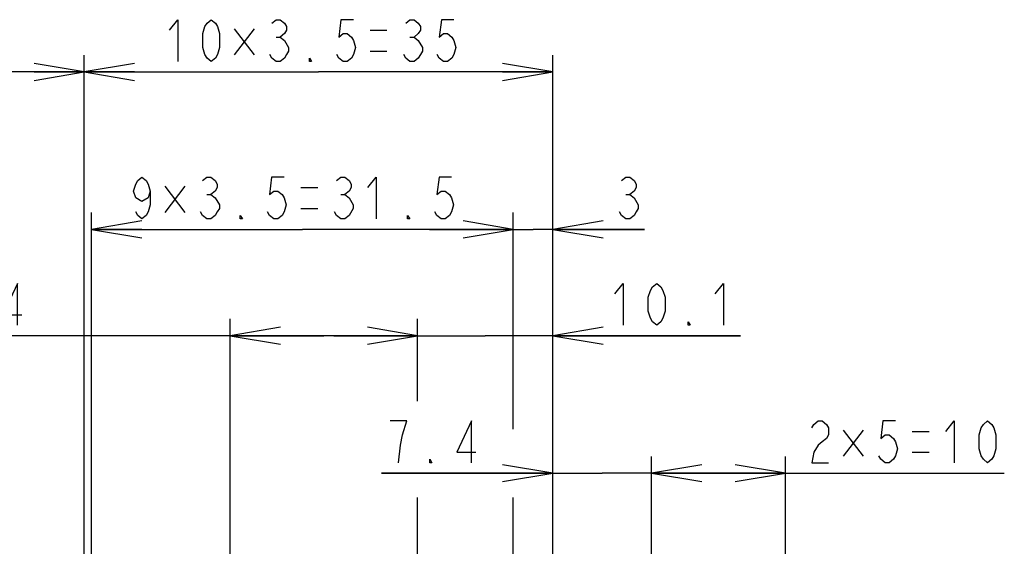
# Model space of a CAD drawing. Extents: x 30 to 410, y 12 to 287.
# Tile 13 of 19: x 217 to 276, y 113 to 144. Entities that reach past the tile are written whole.
import ezdxf

# ---------------------------------------------------------------- set-up
doc = ezdxf.new("R2010")
doc.units = 0
doc.header["$LTSCALE"] = 23.1
doc.layers.get('0').update_dxf_attribs({"linetype": 'CONTINUOUS'})
doc.layers.add('ALL_DIM', color=7, linetype='CONTINUOUS')
doc.dimstyles.get("Standard").update_dxf_attribs({"dimtxt": 2.5, "dimasz": 2.5, "dimexe": 1.25, "dimexo": 0.625, "dimtad": 1, "dimcen": 2.5, "dimazin": 3, "dimtfac": 1, "dimtmove": 0, "dimatfit": 3})

# ---------------------------------------------------------------- blocks, each defined once
blk = doc.blocks.new('_OPEN')
at = {"color": 0, "linetype": 'BYBLOCK'}
for p, q in [((0, 0), (-1, 0.167)), ((-1, -0.167), (0, 0)), ((-1, 0), (0, 0))]:
    blk.add_line(p, q, dxfattribs=at)
blk = doc.blocks.new('*D26')
at = {"layer": 'ALL_DIM', "color": 2, "linetype": 'CONTINUOUS'}
for p, q in [((254.614, 85.138), (254.614, 118.165)), ((262.614, 85.138), (262.614, 118.165)), ((254.614, 117.165), (258.614, 117.165)), ((262.614, 117.165), (258.614, 117.165)), ((258.614, 117.165), (275.699, 117.165))]:
    blk.add_line(p, q, dxfattribs=at)
at = {"layer": 'ALL_DIM', "color": 2, "linetype": 'CONTINUOUS', "xscale": 3, "yscale": 3, "zscale": 3, "rotation": 180}
blk.add_blockref('_OPEN', (254.614, 117.165), dxfattribs=at)
at = {"layer": 'ALL_DIM', "color": 2, "linetype": 'CONTINUOUS', "xscale": 3, "yscale": 3, "zscale": 3}
blk.add_blockref('_OPEN', (262.614, 117.165), dxfattribs=at)
blk = doc.blocks.new('*D27')
at = {"layer": 'ALL_DIM', "color": 2, "linetype": 'CONTINUOUS'}
for p, q in [((248.718, 85.138), (248.718, 118.165)), ((254.614, 85.138), (254.614, 118.165)), ((248.718, 117.165), (238.49, 117.165)), ((238.49, 117.165), (251.666, 117.165)), ((259.614, 117.165), (251.666, 117.165)), ((254.614, 117.165), (259.614, 117.165))]:
    blk.add_line(p, q, dxfattribs=at)
at = {"layer": 'ALL_DIM', "color": 2, "linetype": 'CONTINUOUS', "xscale": 3, "yscale": 3, "zscale": 3}
blk.add_blockref('_OPEN', (248.718, 117.165), dxfattribs=at)
at = {"layer": 'ALL_DIM', "color": 2, "linetype": 'CONTINUOUS', "xscale": 3, "yscale": 3, "zscale": 3, "rotation": 180}
blk.add_blockref('_OPEN', (254.614, 117.165), dxfattribs=at)
blk = doc.blocks.new('*D28')
at = {"layer": 'ALL_DIM', "color": 2, "linetype": 'CONTINUOUS'}
for p, q in [((246.358, 119.801), (246.358, 132.735)), ((248.718, 85.138), (248.718, 132.735)), ((246.358, 131.735), (241.358, 131.735)), ((241.358, 131.735), (247.538, 131.735)), ((254.202, 131.735), (247.538, 131.735)), ((248.718, 131.735), (254.202, 131.735)), ((246.358, 93.298), (246.358, 115.72))]:
    blk.add_line(p, q, dxfattribs=at)
at = {"layer": 'ALL_DIM', "color": 2, "linetype": 'CONTINUOUS', "xscale": 3, "yscale": 3, "zscale": 3}
blk.add_blockref('_OPEN', (246.358, 131.735), dxfattribs=at)
at = {"layer": 'ALL_DIM', "color": 2, "linetype": 'CONTINUOUS', "xscale": 3, "yscale": 3, "zscale": 3, "rotation": 180}
blk.add_blockref('_OPEN', (248.718, 131.735), dxfattribs=at)
blk = doc.blocks.new('*D29')
at = {"layer": 'ALL_DIM', "color": 2, "linetype": 'CONTINUOUS'}
for p, q in [((221.158, 93.298), (221.158, 132.735)), ((246.358, 130.735), (246.358, 132.055)), ((221.158, 131.735), (233.758, 131.735)), ((246.358, 131.735), (233.758, 131.735))]:
    blk.add_line(p, q, dxfattribs=at)
at = {"layer": 'ALL_DIM', "color": 2, "linetype": 'CONTINUOUS', "xscale": 3, "yscale": 3, "zscale": 3, "rotation": 180}
blk.add_blockref('_OPEN', (221.158, 131.735), dxfattribs=at)
at = {"layer": 'ALL_DIM', "color": 2, "linetype": 'CONTINUOUS', "xscale": 3, "yscale": 3, "zscale": 3}
blk.add_blockref('_OPEN', (246.358, 131.735), dxfattribs=at)
blk = doc.blocks.new('*D30')
at = {"layer": 'ALL_DIM', "color": 2, "linetype": 'CONTINUOUS'}
for p, q in [((240.638, 125.292), (240.638, 126.383)), ((248.718, 101.684), (248.718, 126.383)), ((240.638, 125.383), (235.638, 125.383)), ((235.638, 125.383), (244.678, 125.383)), ((259.926, 125.383), (244.678, 125.383)), ((248.718, 125.383), (259.926, 125.383))]:
    blk.add_line(p, q, dxfattribs=at)
at = {"layer": 'ALL_DIM', "color": 2, "linetype": 'CONTINUOUS', "xscale": 3, "yscale": 3, "zscale": 3}
blk.add_blockref('_OPEN', (240.638, 125.383), dxfattribs=at)
at = {"layer": 'ALL_DIM', "color": 2, "linetype": 'CONTINUOUS', "xscale": 3, "yscale": 3, "zscale": 3, "rotation": 180}
blk.add_blockref('_OPEN', (248.718, 125.383), dxfattribs=at)
blk = doc.blocks.new('*D31')
at = {"layer": 'ALL_DIM', "color": 2, "linetype": 'CONTINUOUS'}
for p, q in [((229.438, 101.684), (229.438, 126.383)), ((240.638, 121.467), (240.638, 126.383)), ((235.038, 125.383), (201.363, 125.383)), ((229.438, 125.383), (235.038, 125.383)), ((240.638, 125.383), (235.038, 125.383)), ((240.638, 101.644), (240.638, 115.72))]:
    blk.add_line(p, q, dxfattribs=at)
at = {"layer": 'ALL_DIM', "color": 2, "linetype": 'CONTINUOUS', "xscale": 3, "yscale": 3, "zscale": 3, "rotation": 180}
blk.add_blockref('_OPEN', (229.438, 125.383), dxfattribs=at)
at = {"layer": 'ALL_DIM', "color": 2, "linetype": 'CONTINUOUS', "xscale": 3, "yscale": 3, "zscale": 3}
blk.add_blockref('_OPEN', (240.638, 125.383), dxfattribs=at)
blk = doc.blocks.new('*D32')
at = {"layer": 'ALL_DIM', "color": 2, "linetype": 'CONTINUOUS'}
for p, q in [((220.718, 85.138), (220.718, 142.139)), ((248.718, 85.138), (248.718, 142.139)), ((220.718, 141.139), (234.718, 141.139)), ((248.718, 141.139), (234.718, 141.139))]:
    blk.add_line(p, q, dxfattribs=at)
at = {"layer": 'ALL_DIM', "color": 2, "linetype": 'CONTINUOUS', "xscale": 3, "yscale": 3, "zscale": 3, "rotation": 180}
blk.add_blockref('_OPEN', (220.718, 141.139), dxfattribs=at)
at = {"layer": 'ALL_DIM', "color": 2, "linetype": 'CONTINUOUS', "xscale": 3, "yscale": 3, "zscale": 3}
blk.add_blockref('_OPEN', (248.718, 141.139), dxfattribs=at)
blk = doc.blocks.new('*D33')
at = {"layer": 'ALL_DIM', "color": 2, "linetype": 'CONTINUOUS'}
for p, q in [((186.838, 63.332), (186.838, 142.139)), ((220.718, 85.138), (220.718, 142.139)), ((186.838, 141.139), (203.778, 141.139)), ((220.718, 141.139), (203.778, 141.139))]:
    blk.add_line(p, q, dxfattribs=at)
at = {"layer": 'ALL_DIM', "color": 2, "linetype": 'CONTINUOUS', "xscale": 3, "yscale": 3, "zscale": 3, "rotation": 180}
blk.add_blockref('_OPEN', (186.838, 141.139), dxfattribs=at)
at = {"layer": 'ALL_DIM', "color": 2, "linetype": 'CONTINUOUS', "xscale": 3, "yscale": 3, "zscale": 3}
blk.add_blockref('_OPEN', (220.718, 141.139), dxfattribs=at)

msp = doc.modelspace()

# ---------------------------------------------------------------- linework, layer by layer
at = {"layer": 'ALL_DIM', "color": 2, "linetype": 'CONTINUOUS'}
for p, q in [((230.87, 143.718), (229.683, 142.155)), ((229.683, 143.718), (230.87, 142.155)), ((237.808, 143.639), (238.808, 143.639)), ((232.183, 143.223), (232.433, 143.223)), ((240.183, 143.223), (240.433, 143.223)), ((237.808, 142.389), (238.808, 142.389)), ((226.731, 134.313), (225.543, 132.751)), ((225.543, 134.313), (226.731, 132.751)), ((233.668, 134.235), (234.668, 134.235)), ((228.043, 133.818), (228.293, 133.818)), ((236.043, 133.818), (236.293, 133.818)), ((253.077, 133.818), (253.327, 133.818)), ((233.668, 132.985), (234.668, 132.985)), ((267.261, 119.743), (266.074, 118.181)), ((266.074, 119.743), (267.261, 118.181)), ((270.199, 119.665), (271.199, 119.665)), ((270.199, 118.415), (271.199, 118.415))]:
    msp.add_line(p, q, dxfattribs=at)
for points in [[(225.808, 143.639), (226.308, 144.264), (226.308, 141.764)], [(228.308, 141.764), (228.058, 141.973), (227.933, 142.181), (227.808, 142.598), (227.808, 143.431), (227.933, 143.848), (228.058, 144.056), (228.308, 144.264), (228.558, 144.056), (228.683, 143.848), (228.808, 143.431), (228.808, 142.598), (228.683, 142.181), (228.558, 141.973), (228.308, 141.764)], [(231.933, 144.056), (232.183, 144.264), (232.433, 144.264), (232.683, 144.056), (232.808, 143.848), (232.808, 143.639), (232.683, 143.431), (232.433, 143.223), (232.683, 143.014), (232.933, 142.598)], [(236.808, 144.264), (236.058, 144.264), (235.933, 143.223), (236.183, 143.431), (236.433, 143.431), (236.683, 143.223), (236.808, 143.014), (236.933, 142.598), (236.808, 142.181), (236.683, 141.973), (236.433, 141.764), (236.183, 141.764), (235.933, 141.973), (235.808, 142.181)], [(239.933, 144.056), (240.183, 144.264), (240.433, 144.264), (240.683, 144.056), (240.808, 143.848), (240.808, 143.639), (240.683, 143.431), (240.433, 143.223), (240.683, 143.014)], [(242.808, 144.264), (242.058, 144.264), (241.933, 143.223), (242.183, 143.431), (242.433, 143.431), (242.683, 143.223), (242.808, 143.014), (242.933, 142.598), (242.808, 142.181), (242.683, 141.973), (242.433, 141.764), (242.183, 141.764), (241.933, 141.973), (241.808, 142.181)], [(240.683, 143.014), (240.933, 142.598), (240.933, 142.389), (240.808, 142.181), (240.683, 141.973), (240.433, 141.764), (240.183, 141.764), (239.933, 141.973), (239.808, 142.181)], [(232.933, 142.598), (232.933, 142.389), (232.808, 142.181), (232.683, 141.973), (232.433, 141.764), (232.183, 141.764), (231.933, 141.973), (231.808, 142.181)], [(234.308, 141.764), (234.183, 141.764), (234.183, 141.973), (234.308, 141.764)], [(224.668, 134.027), (224.543, 133.61), (224.168, 133.402), (223.793, 133.61), (223.668, 134.027), (223.793, 134.443), (223.918, 134.652), (224.168, 134.86), (224.418, 134.652), (224.543, 134.443), (224.668, 134.027), (224.668, 133.193), (224.543, 132.777), (224.418, 132.568), (224.168, 132.36), (223.918, 132.568), (223.793, 132.777)], [(227.793, 134.652), (228.043, 134.86), (228.293, 134.86), (228.543, 134.652), (228.668, 134.443), (228.668, 134.235), (228.543, 134.027), (228.293, 133.818), (228.543, 133.61)], [(232.668, 134.86), (231.918, 134.86), (231.793, 133.818), (232.043, 134.027), (232.293, 134.027), (232.543, 133.818), (232.668, 133.61), (232.793, 133.193), (232.668, 132.777), (232.543, 132.568), (232.293, 132.36), (232.043, 132.36), (231.793, 132.568), (231.668, 132.777)], [(235.793, 134.652), (236.043, 134.86), (236.293, 134.86), (236.543, 134.652), (236.668, 134.443), (236.668, 134.235), (236.543, 134.027), (236.293, 133.818), (236.543, 133.61)], [(237.668, 134.235), (238.168, 134.86), (238.168, 132.36)], [(242.668, 134.86), (241.918, 134.86), (241.793, 133.818), (242.043, 134.027), (242.293, 134.027), (242.543, 133.818), (242.668, 133.61), (242.793, 133.193), (242.668, 132.777), (242.543, 132.568), (242.293, 132.36), (242.043, 132.36), (241.793, 132.568), (241.668, 132.777)], [(252.827, 134.652), (253.077, 134.86), (253.327, 134.86), (253.577, 134.652), (253.702, 134.443), (253.702, 134.235), (253.577, 134.027), (253.327, 133.818), (253.577, 133.61), (253.827, 133.193)], [(228.543, 133.61), (228.793, 133.193), (228.793, 132.985), (228.668, 132.777), (228.543, 132.568), (228.293, 132.36), (228.043, 132.36), (227.793, 132.568), (227.668, 132.777)], [(236.543, 133.61), (236.793, 133.193), (236.793, 132.985)], [(236.793, 132.985), (236.543, 132.568), (236.293, 132.36), (236.043, 132.36), (235.793, 132.568), (235.668, 132.777)], [(253.827, 133.193), (253.827, 132.985), (253.702, 132.777), (253.577, 132.568), (253.327, 132.36), (253.077, 132.36), (252.827, 132.568), (252.702, 132.777)], [(230.168, 132.36), (230.043, 132.36), (230.043, 132.568), (230.168, 132.36)], [(240.168, 132.36), (240.043, 132.36), (240.043, 132.568), (240.168, 132.36)], [(216.738, 126.008), (216.738, 128.508), (215.863, 126.633), (216.988, 126.633)], [(252.426, 127.883), (252.926, 128.508), (252.926, 126.008)], [(254.926, 126.008), (254.676, 126.216), (254.551, 126.425), (254.426, 126.841), (254.426, 127.675), (254.551, 128.091), (254.676, 128.3), (254.926, 128.508), (255.176, 128.3), (255.301, 128.091), (255.426, 127.675), (255.426, 126.841), (255.301, 126.425), (255.176, 126.216), (254.926, 126.008)], [(258.426, 127.883), (258.926, 128.508), (258.926, 126.008)], [(256.926, 126.008), (256.801, 126.008), (256.801, 126.216), (256.926, 126.008)], [(239.74, 119.457), (239.99, 120.29), (238.99, 120.29)], [(243.865, 117.79), (243.865, 120.29), (242.99, 118.415), (244.115, 118.415)], [(264.199, 119.873), (264.324, 120.082), (264.574, 120.29), (264.824, 120.29), (265.074, 120.082), (265.199, 119.873), (265.199, 119.457), (265.074, 119.248), (264.824, 119.04), (264.574, 118.832), (264.324, 118.415), (264.199, 117.79), (265.199, 117.79)], [(269.199, 120.29), (268.449, 120.29), (268.324, 119.248), (268.574, 119.457), (268.824, 119.457), (269.074, 119.248), (269.199, 119.04), (269.324, 118.623), (269.199, 118.207), (269.074, 117.998), (268.824, 117.79), (268.574, 117.79), (268.324, 117.998), (268.199, 118.207)], [(272.199, 119.665), (272.699, 120.29), (272.699, 117.79)], [(274.699, 117.79), (274.449, 117.998), (274.324, 118.207), (274.199, 118.623), (274.199, 119.457), (274.324, 119.873), (274.449, 120.082), (274.699, 120.29), (274.949, 120.082), (275.074, 119.873), (275.199, 119.457), (275.199, 118.623), (275.074, 118.207), (274.949, 117.998), (274.699, 117.79)], [(239.49, 117.79), (239.615, 118.832), (239.74, 119.457)], [(241.49, 117.79), (241.365, 117.79), (241.365, 117.998), (241.49, 117.79)]]:
    msp.add_lwpolyline(points, dxfattribs=at)

# ---------------------------------------------------------------- dimensions: what is measured, and where the dimension line sits
for base, p1, p2, picture, middle in [((186.838, 141.139), (220.718, 85.138), (186.838, 63.332), '*D33', (199.91, 141.764)), ((220.718, 141.139), (248.718, 85.138), (220.718, 85.138), '*D32', (225.308, 141.764)), ((221.158, 131.735), (246.358, 130.735), (221.158, 93.298), '*D29', (223.168, 132.36)), ((246.358, 131.735), (248.718, 85.138), (246.358, 93.298), '*D28', (252.202, 132.36)), ((229.438, 125.383), (240.638, 101.644), (229.438, 101.684), '*D31', (201.363, 126.008)), ((240.638, 125.383), (248.718, 101.684), (240.638, 126.383), '*D30', (251.926, 126.008)), ((248.718, 117.165), (254.614, 85.138), (248.718, 85.138), '*D27', (238.49, 117.79)), ((254.614, 117.165), (262.614, 85.138), (254.614, 85.138), '*D26', (263.699, 117.79))]:
    dim = msp.add_linear_dim(base=base, p1=p1, p2=p2, angle=180, dimstyle='Standard', dxfattribs=at)
    dim.commit()
    dim.dimension.update_dxf_attribs({"geometry": picture, "text_midpoint": middle, "dimtype": 128})

doc.saveas('drawing.dxf')
